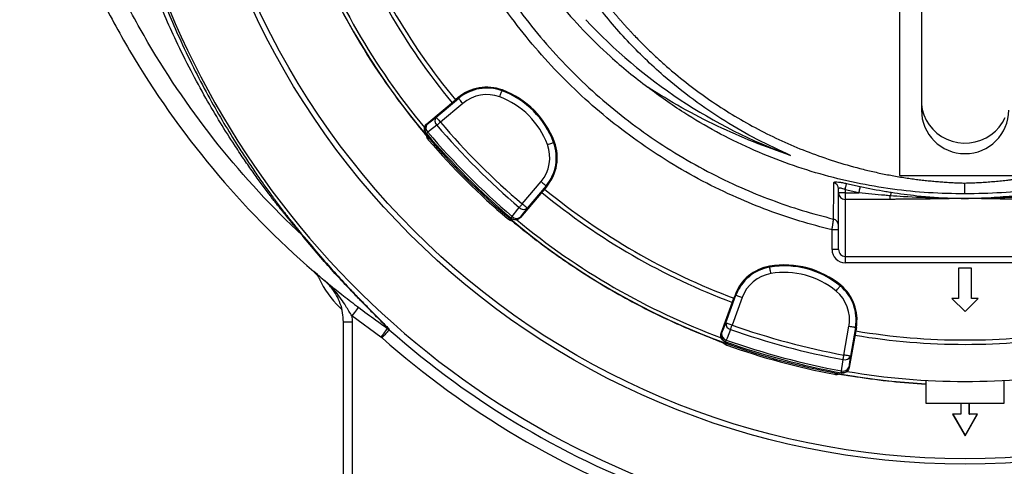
# Model space of a CAD drawing. Header units: millimetres. Extents: x 2363 to 4557, y 1092 to 5762.
# Tile 11 of 26: x 2416 to 3319, y 3990 to 4400. Entities that reach past the tile are written whole.
import ezdxf

# ---------------------------------------------------------------- set-up
doc = ezdxf.new("R2010")
doc.units = ezdxf.units.MM
doc.header["$LTSCALE"] = 2

msp = doc.modelspace()

# ---------------------------------------------------------------- linework, layer by layer
at = {"color": 7, "linetype": 'Continuous', "lineweight": 25}
for p, q in [((3222.76, 4452.87), (3222.76, 4256.87)), ((3242.76, 4453.95), (3242.76, 4324.95)), ((2858.39, 4335.31), (2858.1, 4334.52)), ((2789.12, 4304.26), (2815.3, 4326.23)), ((2797.7, 4310.36), (2818.27, 4327.62)), ((2817.73, 4328.27), (2815.3, 4326.23)), ((2817.73, 4328.27), (2818.27, 4327.62)), ((2822.13, 4323.03), (2801.55, 4305.76)), ((3242.76, 4324.95), (3242.76, 4316.87)), ((2789.12, 4304.26), (2789.43, 4303.89)), ((2788.41, 4295.77), (2788.72, 4295.41)), ((2789.24, 4292.46), (2789.71, 4291.86)), ((2906.2, 4287.5), (2905.4, 4287.21)), ((3222.76, 4256.87), (3342.76, 4256.87)), ((2897.11, 4244.41), (2875.14, 4218.23)), ((2876.65, 4230.67), (2893.91, 4251.24)), ((2898.51, 4247.39), (2881.24, 4226.81)), ((2899.15, 4246.85), (2897.11, 4244.41)), ((2899.15, 4246.85), (2898.51, 4247.39)), ((3166.76, 4240.85), (3166.76, 4244.61)), ((3174.12, 4249.45), (3186.69, 4246.64)), ((3282.67, 4240), (3282.67, 4249.9)), ((3172.76, 4240.85), (3166.76, 4240.85)), ((3166.76, 4188.83), (3166.76, 4240.85)), ((3185.48, 4240.85), (3172.76, 4243.7)), ((3172.76, 4243.7), (3172.76, 4240.85)), ((3172.76, 4240.85), (3172.76, 4234.95)), ((3172.76, 4240.85), (3185.48, 4240.85)), ((3214.22, 4234.95), (3214.22, 4238.2)), ((3214.22, 4234.95), (3172.76, 4234.95)), ((3172.76, 4234.95), (3172.76, 4182.56)), ((2863.17, 4217.28), (2865.55, 4215.87)), ((2866.29, 4217.83), (2866.65, 4217.52)), ((2874.78, 4218.54), (2875.14, 4218.23)), ((2865.51, 4215.79), (2867.64, 4214.82)), ((3166.76, 4206.92), (3160.76, 4206.92)), ((3160.76, 4188.83), (3160.76, 4206.92)), ((3166.76, 4188.83), (3160.76, 4188.83)), ((3172.76, 4182.56), (3392.76, 4182.56)), ((3172.76, 4182.56), (3172.76, 4176.65)), ((3103.52, 4173.58), (3103.66, 4172.74)), ((3392.76, 4176.65), (3172.76, 4176.65)), ((2688.8, 4165.93), (2685.38, 4168.87)), ((3288.76, 4171.87), (3276.76, 4171.87)), ((3276.76, 4171.87), (3276.76, 4143.87)), ((3288.76, 4143.87), (3288.76, 4171.87)), ((3168.83, 4156.08), (3168.29, 4155.43)), ((3063.44, 4121.62), (3072.63, 4146.86)), ((3078.26, 4144.81), (3069.07, 4119.57)), ((3071.83, 4147.15), (3070.75, 4144.17)), ((3071.83, 4147.15), (3072.63, 4146.86)), ((3059.06, 4112.05), (3070.75, 4144.17)), ((3276.76, 4143.87), (3270.76, 4143.87)), ((3270.76, 4143.87), (3282.76, 4131.87)), ((3282.76, 4131.87), (3294.76, 4143.87)), ((3294.76, 4143.87), (3288.76, 4143.87)), ((2747.1, 4108.55), (2720.39, 4127.95)), ((2712.64, 4122.58), (2720.63, 4122.58)), ((2712.64, 3096.08), (2712.64, 4122.58)), ((2720.63, 4122.58), (2720.63, 3098.35)), ((3171.66, 4092.08), (3176.32, 4118.54)), ((2752.81, 4116.76), (2754.65, 4115.32)), ((3059.06, 4112.05), (3059.51, 4111.89)), ((3182.51, 4114.22), (3176.57, 4080.56)), ((3182.23, 4117.49), (3177.56, 4091.04)), ((3183.06, 4117.35), (3182.23, 4117.49)), ((3183.06, 4117.35), (3182.51, 4114.22)), ((2748.02, 4107.83), (2747.1, 4108.55)), ((3049.13, 4108.03), (3051.17, 4107.24)), ((3061.8, 4102.56), (3064.21, 4101.2)), ((3062.69, 4104.34), (3063.14, 4104.18)), ((3064.21, 4101.2), (3064.35, 4101.16)), ((3162.95, 4074.44), (3162.89, 4074.45)), ((3166.26, 4074.77), (3165.54, 4074.87)), ((3169.11, 4075.79), (3169.58, 4075.7)), ((3176.1, 4080.65), (3176.57, 4080.56)), ((3246.76, 4068.87), (3246.76, 4047.87)), ((3318.76, 4047.87), (3318.76, 4068.88)), ((3246.76, 4047.87), (3318.76, 4047.87)), ((3278.76, 4047.87), (3278.76, 4037.87)), ((3278.96, 4047.87), (3278.96, 4037.66)), ((3286.55, 4037.66), (3286.55, 4047.87)), ((3286.76, 4037.87), (3286.76, 4047.87)), ((3271.57, 4037.66), (3271.21, 4037.87)), ((3271.21, 4037.87), (3282.76, 4017.87)), ((3278.76, 4037.87), (3271.21, 4037.87)), ((3271.57, 4037.66), (3282.76, 4018.29)), ((3278.96, 4037.66), (3271.57, 4037.66)), ((3278.96, 4037.66), (3278.76, 4037.87)), ((3282.76, 4017.87), (3294.3, 4037.87)), ((3282.76, 4018.29), (3293.94, 4037.66)), ((3286.55, 4037.66), (3286.76, 4037.87)), ((3293.94, 4037.66), (3286.55, 4037.66)), ((3294.3, 4037.87), (3286.76, 4037.87)), ((3293.94, 4037.66), (3294.3, 4037.87)), ((3282.76, 4018.29), (3282.76, 4017.87))]:
    msp.add_line(p, q, dxfattribs=at)
at = {"color": 7, "linetype": 'Continuous', "lineweight": 25, "flags": 128}
for points in [[(2856.01, 4328.9), (2856.41, 4329.97), (2856.79, 4331), (2857.15, 4331.96), (2857.46, 4332.8), (2857.72, 4333.5), (2857.92, 4334.04), (2858.04, 4334.38), (2858.1, 4334.52)], [(2822.13, 4323.03), (2821.39, 4323.91), (2820.68, 4324.75), (2820.03, 4325.53), (2819.45, 4326.22), (2818.97, 4326.79), (2818.61, 4327.23), (2818.37, 4327.51), (2818.27, 4327.62)], [(2789.43, 4303.89), (2793.47, 4307.05), (2797.7, 4310.36)], [(2797.7, 4310.36), (2797.79, 4310.24), (2798.03, 4309.96), (2798.39, 4309.53), (2798.87, 4308.95), (2799.45, 4308.27), (2800.11, 4307.48), (2800.82, 4306.64), (2801.55, 4305.76)], [(2798.32, 4303.01), (2791.63, 4297.78), (2790.05, 4296.55)], [(2798.32, 4303.01), (2798.66, 4303.29), (2799.02, 4303.6), (2799.4, 4303.93), (2799.81, 4304.27), (2800.23, 4304.63), (2800.66, 4305), (2801.1, 4305.38), (2801.55, 4305.76)], [(2788.72, 4295.41), (2788.74, 4295.43), (2788.8, 4295.48), (2788.91, 4295.58), (2789.06, 4295.7), (2789.25, 4295.87), (2789.48, 4296.06), (2789.75, 4296.29), (2790.05, 4296.55)], [(2899.78, 4285.13), (2900.86, 4285.52), (2901.89, 4285.91), (2902.85, 4286.26), (2903.69, 4286.57), (2904.39, 4286.83), (2904.92, 4287.03), (2905.26, 4287.16), (2905.4, 4287.21)], [(2893.91, 4251.24), (2894.79, 4250.51), (2895.64, 4249.8), (2896.42, 4249.14), (2897.11, 4248.56), (2897.68, 4248.08), (2898.11, 4247.72), (2898.39, 4247.49), (2898.51, 4247.39)], [(3172.76, 4243.7), (3173, 4244.71), (3173.23, 4245.7), (3173.45, 4246.62), (3173.65, 4247.45), (3173.82, 4248.17), (3173.96, 4248.76), (3174.06, 4249.19), (3174.12, 4249.45)], [(3185.48, 4240.85), (3185.69, 4241.88), (3185.9, 4242.87), (3186.09, 4243.79), (3186.27, 4244.63), (3186.42, 4245.36), (3186.54, 4245.94), (3186.63, 4246.38), (3186.69, 4246.64)], [(2867.43, 4219.17), (2872.66, 4225.86), (2873.89, 4227.44)], [(2873.89, 4227.44), (2874.18, 4227.77), (2874.48, 4228.13), (2874.81, 4228.52), (2875.16, 4228.92), (2875.52, 4229.34), (2875.89, 4229.78), (2876.27, 4230.22), (2876.65, 4230.67)], [(2881.24, 4226.81), (2877.94, 4222.59), (2874.78, 4218.54)], [(2881.24, 4226.81), (2881.13, 4226.91), (2880.85, 4227.14), (2880.41, 4227.51), (2879.84, 4227.99), (2879.15, 4228.57), (2878.37, 4229.22), (2877.52, 4229.93), (2876.65, 4230.67)], [(2866.29, 4217.83), (2866.31, 4217.85), (2866.37, 4217.92), (2866.46, 4218.03), (2866.59, 4218.18), (2866.75, 4218.37), (2866.95, 4218.6), (2867.18, 4218.87), (2867.43, 4219.17)], [(3104.67, 4166.83), (3104.48, 4167.96), (3104.29, 4169.05), (3104.12, 4170.05), (3103.97, 4170.94), (3103.85, 4171.68), (3103.75, 4172.24), (3103.69, 4172.6), (3103.66, 4172.74)], [(3164.46, 4150.81), (3165.19, 4151.69), (3165.9, 4152.54), (3166.55, 4153.33), (3167.12, 4154.02), (3167.6, 4154.6), (3167.96, 4155.03), (3168.19, 4155.31), (3168.29, 4155.43)], [(3078.26, 4144.81), (3077.19, 4145.2), (3076.15, 4145.58), (3075.19, 4145.93), (3074.35, 4146.24), (3073.64, 4146.49), (3073.11, 4146.69), (3072.77, 4146.81), (3072.63, 4146.86)], [(2726.42, 4135.92), (2726.29, 4135.74), (2725.93, 4135.27), (2725.37, 4134.53), (2724.62, 4133.54), (2723.71, 4132.34), (2722.67, 4130.97), (2721.55, 4129.49), (2720.39, 4127.95)], [(3059.51, 4111.89), (3061.43, 4116.65), (3063.44, 4121.62)], [(3063.44, 4121.62), (3063.58, 4121.57), (3063.92, 4121.44), (3064.46, 4121.25), (3065.16, 4120.99), (3066, 4120.69), (3066.96, 4120.34), (3068, 4119.96), (3069.07, 4119.57)], [(3067.66, 4115.57), (3067.8, 4115.98), (3067.96, 4116.43), (3068.13, 4116.9), (3068.31, 4117.4), (3068.49, 4117.93), (3068.68, 4118.46), (3068.88, 4119.01), (3069.07, 4119.57)], [(3176.32, 4118.54), (3177.45, 4118.34), (3178.54, 4118.15), (3179.54, 4117.97), (3180.43, 4117.81), (3181.16, 4117.68), (3181.72, 4117.58), (3182.08, 4117.52), (3182.23, 4117.49)], [(2752.81, 4116.76), (2752.69, 4116.58), (2752.35, 4116.1), (2751.82, 4115.33), (2751.11, 4114.31), (2750.25, 4113.07), (2749.27, 4111.66), (2748.21, 4110.14), (2747.1, 4108.55)], [(2754.65, 4115.32), (2754.5, 4115.15), (2754.11, 4114.71), (2753.49, 4114.01), (2752.67, 4113.08), (2751.67, 4111.95), (2750.53, 4110.67), (2749.3, 4109.28), (2748.02, 4107.83)], [(3067.66, 4115.57), (3064.48, 4107.7), (3063.72, 4105.84)], [(3063.14, 4104.18), (3063.15, 4104.21), (3063.17, 4104.29), (3063.22, 4104.43), (3063.29, 4104.61), (3063.37, 4104.85), (3063.47, 4105.14), (3063.59, 4105.47), (3063.72, 4105.84)], [(3170.88, 4087.91), (3170.96, 4088.34), (3171.05, 4088.8), (3171.14, 4089.3), (3171.24, 4089.82), (3171.34, 4090.37), (3171.44, 4090.93), (3171.55, 4091.5), (3171.66, 4092.08)], [(3177.56, 4091.04), (3177.41, 4091.07), (3177.06, 4091.13), (3176.5, 4091.23), (3175.76, 4091.36), (3174.88, 4091.51), (3173.87, 4091.69), (3172.78, 4091.88), (3171.66, 4092.08)], [(3177.56, 4091.04), (3176.82, 4085.73), (3176.1, 4080.65)], [(3169.43, 4077.52), (3170.61, 4085.92), (3170.88, 4087.91)], [(3169.11, 4075.79), (3169.11, 4075.82), (3169.13, 4075.9), (3169.15, 4076.04), (3169.19, 4076.24), (3169.24, 4076.48), (3169.29, 4076.78), (3169.35, 4077.13), (3169.43, 4077.52)]]:
    msp.add_lwpolyline(points, dxfattribs=at)
at = {"color": 8, "linetype": 'Continuous', "lineweight": 25, "flags": 128}
msp.add_lwpolyline([(3242.76, 4324.95), (3242.84, 4322.38), (3243.56, 4317.3), (3244.97, 4312.36), (3247.05, 4307.64), (3249.78, 4303.23), (3253.09, 4299.2), (3256.93, 4295.64), (3261.23, 4292.59), (3265.92, 4290.13), (3270.9, 4288.29), (3276.1, 4287.1), (3281.42, 4286.59), (3286.76, 4286.76), (3292.03, 4287.61), (3297.13, 4289.13), (3301.98, 4291.29), (3306.48, 4294.05), (3310.56, 4297.36), (3314.15, 4301.16), (3317.17, 4305.39), (3319.58, 4309.96)], dxfattribs=at)
at = {"color": 7, "linetype": 'Continuous', "lineweight": 25}
for radius in [720, 715]:
    msp.add_circle((3282.76, 4711.87), radius, dxfattribs=at)
for centre, radius, start, end in [((3282.76, 4711.87), 790, 92.51549, 281.40126), ((3282.76, 4711.87), 647.19, 181.68232, 266.81125), ((3282.76, 4711.87), 610, 200.47498, 219.52502), ((3282.76, 4711.87), 606, 200.47811, 219.52189), ((3282.76, 4711.87), 644, 200.33509, 219.66408), ((3282.76, 4711.87), 647.38, 201.26277, 218.73723), ((3287.17, 4727.15), 480.82, 222.90558, 250.00835), ((2844.12, 4296.83), 41.05, 69.65135, 130), ((2844.12, 4296.83), 40.2, 69.65135, 130), ((2830.21, 4259.32), 80.2, 20.34865, 69.65135), ((2830.21, 4259.32), 81.05, 20.34865, 69.65135), ((2844.12, 4296.83), 34.21, 69.65135, 130), ((2830.21, 4259.32), 74.21, 20.34865, 69.65135), ((3282.76, 4316.87), 40, 180, 0), ((2802.12, 4307.03), 5.53, 143.10262, 226.66439), ((2793.28, 4299.3), 6, 129.98289, 220.43581), ((2793.85, 4300.57), 5.53, 143.09677, 226.64446), ((3315.28, 4744.4), 679.76, 220.49145, 229.50855), ((3315.28, 4744.4), 675.51, 220.49145, 229.50855), ((3315.28, 4744.4), 692, 220.45336, 229.54664), ((3315.28, 4744.4), 690.24, 220.45336, 229.54664), ((3282.76, 4711.87), 648.59, 220.64952, 229.6783), ((2867.71, 4273.23), 34.21, 320, 20.34865), ((2867.71, 4273.23), 40.2, 320, 20.34865), ((2867.71, 4273.23), 41.05, 320, 20.34865), ((3282.76, 4711.87), 606, 230.47811, 249.52189), ((3160.83, 4244.58), 5.93, 0.28758, 75.88095), ((3282.76, 4711.87), 610, 230.47498, 249.52502), ((3172.71, 4240.9), 5.95, 180.44187, 270.4352), ((3228.85, 4236), 14.79, 158.63945, 171.45722), ((2877.92, 4231.24), 5.53, 223.33561, 306.89738), ((2870.18, 4222.4), 6, 229.56419, 320.01711), ((2871.46, 4222.97), 5.53, 223.35554, 306.90323), ((3282.76, 4711.87), 644, 230.32941, 249.66827), ((3160.76, 4211.03), 5.99, 0.03258, 76.33518), ((3110.4, 4133.11), 41.05, 99.65135, 160), ((3110.4, 4133.11), 40.2, 99.65135, 160), ((3117.11, 4093.68), 81.05, 50.34865, 99.65135), ((3117.11, 4093.68), 80.2, 50.34865, 99.65135), ((3110.4, 4133.11), 34.21, 99.65135, 160), ((3117.11, 4093.68), 74.21, 50.34865, 99.65135), ((2770.1, 4199.22), 87.85, 204.94543, 226.10928), ((3142.64, 4124.48), 40.2, 350, 50.34865), ((3142.64, 4124.48), 41.05, 350, 50.34865), ((3142.64, 4124.48), 34.21, 350, 50.34865), ((3068.93, 4120.95), 5.53, 173.10239, 256.6647), ((3294.66, 4756.3), 675.51, 250.49145, 259.50855), ((3282.76, 4711.87), 796.72, 228.48275, 250.35472), ((3065.14, 4109.84), 6, 159.9829, 250.43572), ((3065, 4111.22), 5.53, 173.0974, 256.64363), ((3294.66, 4756.3), 679.76, 250.49145, 259.50855), ((3282.76, 4711.87), 610, 260.47498, 279.52502), ((3282.76, 4711.87), 606, 260.47811, 279.52189), ((3282.76, 4711.87), 806.72, 228.48275, 250.35472), ((3294.66, 4756.3), 692, 250.45336, 259.54664), ((3294.66, 4756.3), 690.24, 250.45336, 259.54664), ((3282.76, 4711.87), 648.59, 250.3217, 259.35048), ((3172.47, 4093.21), 5.53, 253.33661, 336.89706), ((3170.19, 4081.69), 6, 259.56412, 350.01699), ((3171.01, 4082.82), 5.53, 253.35543, 336.90323), ((3282.76, 4711.87), 644, 260.3276, 279.67318), ((3282.76, 4711.87), 647.38, 261.26277, 266.8122)]:
    msp.add_arc(centre, radius, start, end, dxfattribs=at)
for major_axis, ratio in [((0, 12.19), 0.984808), ((0, 6.28), 0.955981)]:
    msp.add_ellipse((3172.76, 4188.83), major_axis=major_axis, ratio=ratio, start_param=1.570796, end_param=3.141593, dxfattribs=at)
for points, knots in [([(2674.99, 4201.69), (2619.69, 4253.42), (2571.96, 4313.12), (2523.74, 4395.48), (2450.52, 4530.9), (2415.75, 4682.91), (2418.16, 4833.33), (2425.41, 5006.32), (2482.4, 5172.94), (2571.51, 5305.08), (2660.86, 5436.97), (2781.78, 5544.21), (2930.75, 5621.29), (3016.14, 5663.95), (3106.83, 5694.72), (3192.11, 5712.4), (3432.21, 5761.67), (3681.57, 5735.41), (3941.95, 5622.23), (4114.42, 5533.02), (4252.49, 5393.31), (4357.26, 5215.03), (4476.19, 4978.82), (4517.09, 4713.47), (4493.17, 4502.76), (4467.68, 4283.52), (4381.43, 4075.85), (4250.44, 3894.71), (4187.02, 3807.4), (4115.77, 3728.15), (4027.78, 3665.26), (3961.36, 3618.1), (3893.94, 3575.73), (3831.81, 3534.43)], [0.0252628, 0.0252628, 0.0252628, 0.0252628, 0.0669602, 0.0669602, 0.077375, 0.1511711, 0.1511711, 0.159594, 0.2459512, 0.2459512, 0.2467078, 0.3330342, 0.3330342, 0.3384666, 0.3852732, 0.3852732, 0.3861269, 0.5194248, 0.5194248, 0.5419953, 0.6264312, 0.6264312, 0.6556654, 0.7722824, 0.7722824, 0.7734671, 0.8949333, 0.8960231, 0.8960231, 0.9540844, 0.9540844, 0.9568991, 1, 1, 1, 1]), ([(2674.99, 4201.69), (2674.79, 4201.91), (2674.41, 4202.37), (2673.82, 4203.08), (2673.2, 4203.81), (2672.57, 4204.56), (2671.91, 4205.34), (2671.24, 4206.15), (2670.54, 4206.98), (2669.83, 4207.83), (2669.1, 4208.72), (2668.35, 4209.62), (2667.57, 4210.56), (2666.78, 4211.52), (2665.97, 4212.5), (2665.14, 4213.51), (2664.29, 4214.55), (2663.43, 4215.61), (2662.54, 4216.7), (2661.63, 4217.82), (2660.71, 4218.96), (2659.77, 4220.13), (2658.81, 4221.32), (2657.84, 4222.55), (2656.84, 4223.8), (2655.83, 4225.07), (2654.8, 4226.37), (2653.75, 4227.7), (2652.69, 4229.06), (2651.61, 4230.45), (2650.51, 4231.86), (2649.4, 4233.3), (2648.27, 4234.77), (2647.12, 4236.26), (2645.96, 4237.78), (2644.79, 4239.34), (2641.59, 4243.57), (2636.24, 4250.78), (2628.67, 4261.33), (2620.76, 4272.75), (2610.99, 4287.39), (2599.38, 4305.75), (2586.02, 4328.41), (2572.4, 4353.46), (2559.89, 4378.66), (2548.52, 4403.78), (2538.24, 4428.56), (2528.24, 4455.23), (2516.34, 4490.93), (2503.89, 4536.16), (2493.76, 4586.34), (2487.25, 4633.53), (2483.63, 4677.12), (2482.41, 4721.72), (2483.74, 4767.26), (2487.15, 4806.04), (2491.36, 4837.76), (2495.38, 4862.2), (2500.16, 4886.55), (2505.7, 4910.8), (2512.01, 4934.93), (2519.08, 4958.91), (2526.91, 4982.72), (2535.52, 5006.35), (2547.13, 5035.37), (2562.4, 5069.24), (2582.08, 5107.27), (2602.86, 5142.69), (2625.43, 5177.11), (2650.83, 5211.88), (2676.89, 5243.52), (2701.6, 5270.72), (2722.92, 5292.44), (2744.01, 5312.4), (2764.76, 5330.69), (2785.07, 5347.42), (2804.85, 5362.68), (2828.54, 5379.85), (2856.41, 5398.44), (2888.73, 5417.83), (2918.71, 5433.99), (2946.51, 5447.57), (2971.23, 5458.6), (2993.44, 5467.62), (3011.2, 5474.3), (3026.87, 5479.85), (3044.52, 5485.71), (3068.33, 5492.94), (3099.35, 5501.2), (3125.26, 5506.89), (3143.46, 5510.33), (3151.49, 5511.76), (3159.52, 5513.11), (3167.56, 5514.37), (3175.6, 5515.56), (3183.64, 5516.66), (3191.69, 5517.67), (3199.73, 5518.6), (3207.78, 5519.45), (3215.82, 5520.22), (3223.86, 5520.91), (3231.87, 5521.53), (3239.88, 5522.07), (3245.22, 5522.38), (3247.88, 5522.53)], [0, 0, 0, 0, 0.000616, 0.001245, 0.001889, 0.002548, 0.003221, 0.003909, 0.004612, 0.005331, 0.006064, 0.006813, 0.007577, 0.008357, 0.009152, 0.009964, 0.010791, 0.011633, 0.012492, 0.013367, 0.014258, 0.015165, 0.016088, 0.017028, 0.017983, 0.018956, 0.019944, 0.020949, 0.02197, 0.023008, 0.024062, 0.025133, 0.026221, 0.027325, 0.028445, 0.029583, 0.030737, 0.037726, 0.045201, 0.053164, 0.061618, 0.075294, 0.090162, 0.106227, 0.123496, 0.137609, 0.152655, 0.168616, 0.18548, 0.215851, 0.247294, 0.271225, 0.295616, 0.320483, 0.345852, 0.371755, 0.385527, 0.399321, 0.413141, 0.42699, 0.44087, 0.454786, 0.46874, 0.482734, 0.496773, 0.520922, 0.544729, 0.568217, 0.589431, 0.613381, 0.640039, 0.657756, 0.674672, 0.690806, 0.706177, 0.720798, 0.734684, 0.747847, 0.76958, 0.790516, 0.810679, 0.826359, 0.842085, 0.855791, 0.866328, 0.873719, 0.883497, 0.897337, 0.915192, 0.937004, 0.94154, 0.946071, 0.950596, 0.955117, 0.959633, 0.964144, 0.968651, 0.973153, 0.97765, 0.982141, 0.986621, 0.991091, 0.99555, 1, 1, 1, 1]), ([(3248.08, 5501.11), (3246.75, 5501.05), (3244.06, 5500.93), (3239.99, 5500.72), (3235.85, 5500.49), (3231.63, 5500.23), (3227.35, 5499.94), (3222.99, 5499.63), (3218.57, 5499.28), (3214.07, 5498.91), (3209.51, 5498.5), (3204.88, 5498.06), (3200.17, 5497.58), (3195.4, 5497.07), (3190.56, 5496.51), (3185.65, 5495.93), (3180.67, 5495.3), (3175.63, 5494.63), (3170.52, 5493.91), (3165.34, 5493.16), (3160.09, 5492.35), (3154.78, 5491.5), (3149.41, 5490.61), (3143.97, 5489.66), (3128.33, 5486.82), (3104.56, 5481.85), (3074.79, 5474.29), (3050.93, 5467.33), (3018.44, 5456.86), (2976.62, 5441.09), (2925.38, 5417.38), (2877.76, 5391.16), (2829.65, 5360.27), (2781.4, 5323.99), (2733.63, 5281.56), (2690.11, 5236.18), (2655.63, 5194.04), (2628.68, 5156.48), (2607.89, 5124.31), (2588.81, 5091.41), (2571.45, 5057.86), (2552.18, 5015.88), (2532.57, 4964.76), (2514.37, 4902.98), (2501.51, 4840.99), (2494.64, 4786.17), (2491.79, 4740.35), (2491.28, 4701.79), (2492.61, 4663.88), (2495.69, 4626.71), (2501.28, 4583.68), (2510.4, 4535.67), (2522.24, 4490.56), (2533.62, 4455), (2543.24, 4428.33), (2553.15, 4403.58), (2564.17, 4378.44), (2576.34, 4353.15), (2589.62, 4327.96), (2602.65, 4305.19), (2613.99, 4286.72), (2623.54, 4271.98), (2631.3, 4260.44), (2638.72, 4249.8), (2644.25, 4242.13), (2647.95, 4237.09), (2649.95, 4234.39), (2651.9, 4231.78), (2653.8, 4229.25), (2655.65, 4226.82), (2657.45, 4224.46), (2659.2, 4222.2), (2660.89, 4220.01), (2662.53, 4217.91), (2664.11, 4215.89), (2665.64, 4213.96), (2667.11, 4212.1), (2668.53, 4210.33), (2669.88, 4208.64), (2671.18, 4207.03), (2672.42, 4205.5), (2673.59, 4204.04), (2674.71, 4202.67), (2675.77, 4201.37), (2676.44, 4200.55), (2676.77, 4200.15)], [0, 0, 0, 0, 0.002252, 0.004546, 0.00688, 0.009254, 0.011669, 0.014125, 0.016622, 0.019159, 0.021737, 0.024355, 0.027015, 0.029715, 0.032455, 0.035236, 0.038058, 0.040921, 0.043824, 0.046768, 0.049753, 0.052778, 0.055845, 0.058951, 0.062099, 0.082654, 0.099924, 0.113908, 0.124606, 0.157516, 0.189255, 0.219823, 0.249219, 0.285699, 0.321621, 0.356985, 0.39179, 0.413492, 0.435053, 0.456471, 0.477746, 0.49888, 0.534542, 0.570227, 0.607711, 0.64155, 0.663673, 0.685452, 0.706885, 0.727975, 0.748721, 0.780544, 0.810965, 0.828035, 0.844156, 0.859327, 0.873549, 0.891096, 0.907414, 0.922507, 0.936383, 0.945022, 0.953164, 0.960811, 0.96797, 0.970043, 0.972064, 0.974034, 0.975953, 0.977821, 0.979638, 0.981405, 0.983122, 0.984789, 0.986407, 0.987976, 0.989497, 0.99097, 0.992396, 0.993775, 0.995108, 0.996396, 0.99764, 0.998841, 1, 1, 1, 1]), ([(3160.76, 4206.92), (3150.83, 4209.51), (3130.98, 4214.69), (3101.85, 4224.68), (3072.01, 4236.78), (3041.73, 4251.44), (3011.23, 4268.83), (2981.92, 4288.25), (2954.01, 4309.54), (2927.64, 4332.64), (2902.93, 4357.5), (2879.92, 4384), (2858.71, 4412.01), (2839.42, 4441.34), (2822.19, 4471.84), (2807.11, 4503.44), (2794.18, 4536.02), (2783.43, 4569.42), (2774.93, 4603.43), (2768.75, 4637.9), (2764.97, 4672.73), (2763.54, 4707.82), (2764.45, 4742.96), (2767.71, 4777.92), (2773.38, 4812.97), (2781.62, 4847.96), (2792.42, 4882.78), (2805.67, 4916.78), (2821.05, 4949.84), (2833.21, 4970.85), (2839.27, 4981.33)], [0, 0, 0, 0, 0.031534, 0.063096, 0.09463, 0.130502, 0.166497, 0.202533, 0.238529, 0.274401, 0.310261, 0.346243, 0.382267, 0.41825, 0.45411, 0.489924, 0.525861, 0.561838, 0.597773, 0.633587, 0.669463, 0.705462, 0.741503, 0.777501, 0.813377, 0.85061, 0.887979, 0.925396, 0.962767, 1, 1, 1, 1]), ([(2868.82, 4473.46), (2869.13, 4472.91), (2875.05, 4462.42), (2888.56, 4443.07), (2909.38, 4415.69), (2932.33, 4389.95), (2954.13, 4368.74), (2974.04, 4351.49), (2985.83, 4342.44), (2991.72, 4337.91)], [0, 0, 0, 0, 0.010378, 0.197752, 0.385336, 0.572656, 0.759282, 0.879641, 1, 1, 1, 1]), ([(2471.22, 4460.17), (2476.75, 4447.61), (2490.84, 4417.62), (2506.68, 4388.4), (2561.55, 4294.97), (2618.66, 4226.56), (2685.38, 4168.87)], [0.01948341, 0.01948341, 0.01948341, 0.01948341, 0.02686183, 0.03727659, 0.03727659, 0.0847534, 0.0847534, 0.0847534, 0.0847534]), ([(3122.79, 4275.3), (3112.44, 4280), (3091.74, 4289.41), (3061.96, 4306.64), (3033.29, 4326.14), (3009.1, 4345.58), (2989.15, 4363.85), (2972.88, 4380.38), (2957.36, 4397.73), (2947.75, 4409.99), (2942.95, 4416.11)], [0, 0, 0, 0, 0.147584, 0.29517, 0.446422, 0.597676, 0.697725, 0.797775, 0.898887, 1, 1, 1, 1]), ([(2947.95, 4422.24), (2948.57, 4421.43), (2949.8, 4419.81), (2951.68, 4417.41), (2953.57, 4415.02), (2955.48, 4412.64), (2957.4, 4410.28), (2959.34, 4407.93), (2961.29, 4405.59), (2963.26, 4403.27), (2965.24, 4400.96), (2967.24, 4398.66), (2969.25, 4396.38), (2971.28, 4394.12), (2973.32, 4391.87), (2975.38, 4389.63), (2977.46, 4387.4), (2981.63, 4382.99), (2988, 4376.48), (2996.71, 4368.05), (3005.64, 4359.87), (3017.89, 4349.25), (3033.77, 4336.59), (3053.65, 4322.48), (3074.25, 4309.51), (3095.51, 4297.74), (3117.36, 4287.19), (3139.81, 4277.86), (3162.81, 4269.8), (3182.36, 4264.17), (3198.16, 4260.34), (3210.06, 4257.82), (3222.03, 4255.63), (3231.84, 4254.12), (3239.45, 4253.12), (3244.83, 4252.47), (3250.22, 4251.9), (3255.61, 4251.39), (3261.01, 4250.95), (3266.42, 4250.59), (3271.83, 4250.29), (3277.25, 4250.05), (3280.87, 4249.95), (3282.67, 4249.9)], [0, 0, 0, 0, 0.007838, 0.015672, 0.023502, 0.031329, 0.039153, 0.046974, 0.054793, 0.06261, 0.070425, 0.078239, 0.086052, 0.093864, 0.101677, 0.109489, 0.117302, 0.125116, 0.156296, 0.187422, 0.218516, 0.249602, 0.312314, 0.374899, 0.437373, 0.499769, 0.562037, 0.624234, 0.686994, 0.749664, 0.780942, 0.812191, 0.843434, 0.874698, 0.888628, 0.90255, 0.916468, 0.930383, 0.944298, 0.958215, 0.972136, 0.986063, 1, 1, 1, 1]), ([(3282.67, 4249.9), (3283.69, 4249.93), (3285.71, 4249.98), (3288.75, 4250.09), (3291.79, 4250.21), (3294.82, 4250.36), (3297.86, 4250.53), (3300.9, 4250.72), (3303.93, 4250.93), (3306.97, 4251.16), (3310, 4251.42), (3313.03, 4251.7), (3316.06, 4252), (3319.1, 4252.32), (3322.13, 4252.66), (3325.16, 4253.03), (3328.19, 4253.42), (3334.21, 4254.23), (3343.21, 4255.61), (3355.13, 4257.77), (3366.98, 4260.28), (3382.73, 4264.07), (3402.26, 4269.67), (3425.27, 4277.71), (3447.78, 4287.04), (3469.65, 4297.6), (3490.91, 4309.36), (3511.51, 4322.3), (3531.43, 4336.39), (3547.33, 4349.04), (3559.56, 4359.65), (3568.51, 4367.85), (3577.29, 4376.35), (3584.29, 4383.5), (3589.61, 4389.15), (3593.32, 4393.19), (3596.97, 4397.26), (3600.56, 4401.35), (3604.08, 4405.47), (3607.54, 4409.62), (3610.93, 4413.8), (3614.27, 4417.99), (3616.44, 4420.82), (3617.52, 4422.24)], [0, 0, 0, 0, 0.0078039, 0.015608, 0.0234125, 0.0312181, 0.039025, 0.0468336, 0.0546444, 0.0624578, 0.0702741, 0.0780938, 0.0859172, 0.0937448, 0.1015769, 0.109414, 0.1172565, 0.1251047, 0.1562521, 0.1873551, 0.2184384, 0.2495267, 0.3121495, 0.3748139, 0.4371856, 0.4997031, 0.5618162, 0.624187, 0.6870572, 0.7496107, 0.7806064, 0.8117684, 0.8431201, 0.8746846, 0.8888352, 0.9029243, 0.916954, 0.9309263, 0.9448433, 0.958707, 0.9725196, 0.9862832, 1, 1, 1, 1]), ([(3122.79, 4275.3), (3111.39, 4279.27), (3088.59, 4287.2), (3055.35, 4301.96), (3022.84, 4318.61), (3002.09, 4331.47), (2991.72, 4337.91)], [0, 0, 0, 0, 0.247815, 0.495634, 0.747814, 1, 1, 1, 1]), ([(3282.67, 4240), (3271.57, 4240.17), (3249.35, 4240.51), (3215.96, 4243.98), (3182.67, 4249.67), (3149.64, 4257.84), (3117.28, 4268.35), (3085.52, 4281.26), (3054.57, 4296.56), (3028.8, 4311.79), (3007.94, 4325.74), (2997.13, 4333.85), (2991.72, 4337.91)], [0, 0, 0, 0, 0.106476, 0.212951, 0.321602, 0.430252, 0.539079, 0.647904, 0.75908, 0.870256, 0.935068, 1, 1, 1, 1]), ([(3574.16, 4338.18), (3568.44, 4333.89), (3556.99, 4325.29), (3535.61, 4311.09), (3509.86, 4295.99), (3479.1, 4280.85), (3447.08, 4267.91), (3414.57, 4257.47), (3382.01, 4249.52), (3349.38, 4243.96), (3316.21, 4240.5), (3293.85, 4240.17), (3282.67, 4240)], [0, 0, 0, 0, 0.068527, 0.137195, 0.245808, 0.354421, 0.465384, 0.576347, 0.681216, 0.786086, 0.893043, 1, 1, 1, 1]), ([(2777.78, 4306.77), (2778.3, 4306.13), (2780.15, 4303.83), (2782.73, 4300.64), (2785.1, 4297.72), (2785.95, 4296.66), (2786.27, 4296.27)], [0, 0, 0, 0, 0.162136, 0.582201, 0.842227, 1, 1, 1, 1]), ([(2788.41, 4295.77), (2788.02, 4296.33), (2787.25, 4297.44), (2786.87, 4299.48), (2787.15, 4301.5), (2787.97, 4303.16), (2788.79, 4303.94), (2789.12, 4304.26)], [0, 0, 0, 0, 0.213878, 0.427754, 0.641575, 0.855269, 1, 1, 1, 1]), ([(2786.27, 4296.27), (2786.27, 4296.26), (2786.81, 4295.6), (2787.62, 4294.59), (2788.49, 4293.49), (2788.92, 4292.92), (2788.96, 4292.88), (2788.97, 4292.86)], [0, 0, 0, 0, 0.00148, 0.325956, 0.642173, 0.873608, 1, 1, 1, 1]), ([(2788.8, 4292.64), (2788.81, 4292.61), (2789.02, 4291.38), (2789.83, 4290.38), (2790.63, 4289.4)], [0, 0, 0, 0, 0.028027, 1, 1, 1, 1]), ([(3162.18, 4216.85), (3162.18, 4217.42), (3162.2, 4218.87), (3162.22, 4221.88), (3162.24, 4226.03), (3162.26, 4230.95), (3162.27, 4236.63), (3162.27, 4243.01), (3162.27, 4247.89), (3162.27, 4250.33)], [0, 0, 0, 0, 0.09606, 0.246714, 0.397368, 0.548024, 0.698681, 0.84934, 1, 1, 1, 1]), ([(3162.27, 4250.33), (3162.34, 4250.47), (3162.49, 4250.82), (3163.94, 4251.02), (3166.6, 4250.87), (3170.15, 4250.33), (3172.8, 4249.74), (3174.12, 4249.45)], [0, 0, 0, 0, 0.1530531, 0.3585468, 0.5690118, 0.7848342, 1, 1, 1, 1]), ([(3172.76, 4243.7), (3172.09, 4243.99), (3170.78, 4244.58), (3168.97, 4245.13), (3167.6, 4245.3), (3166.86, 4245.09), (3166.79, 4244.75), (3166.76, 4244.61)], [0, 0, 0, 0, 0.223843, 0.440532, 0.646307, 0.847144, 1, 1, 1, 1]), ([(3186.69, 4246.64), (3194.44, 4245.09), (3203.89, 4243.2), (3213.37, 4241.66), (3215.07, 4241.39)], [0, 0, 0, 0, 0.820863, 1, 1, 1, 1]), ([(3214.22, 4238.2), (3212.5, 4238.34), (3202.92, 4239.11), (3193.34, 4240.07), (3185.48, 4240.85)], [0, 0, 0, 0, 0.179378, 1, 1, 1, 1]), ([(3282.76, 4235.82), (3282.69, 4235.82), (3281.89, 4235.81), (3273.8, 4235.78), (3255.01, 4235.96), (3232.94, 4236.83), (3218.21, 4237.91), (3214.22, 4238.2)], [0, 0, 0, 0, 0.002875, 0.034985, 0.353949, 0.825069, 1, 1, 1, 1]), ([(3282.76, 4235.82), (3280.68, 4235.78), (3276.71, 4235.7), (3271.01, 4235.59), (3264.42, 4235.47), (3257, 4235.35), (3248.34, 4235.22), (3239.89, 4235.11), (3232.66, 4235.03), (3226.92, 4234.99), (3222.55, 4234.96), (3218.33, 4234.95), (3215.57, 4234.95), (3214.22, 4234.95)], [0, 0, 0, 0, 0.09106, 0.1744, 0.25002, 0.380163, 0.499965, 0.629321, 0.749884, 0.815985, 0.879699, 0.941034, 1, 1, 1, 1]), ([(3215.07, 4241.39), (3222.88, 4240.27), (3241.16, 4237.66), (3263.63, 4236.19), (3278.33, 4235.86), (3282.51, 4235.82), (3282.69, 4235.82), (3282.76, 4235.82)], [0, 0, 0, 0, 0.348397, 0.815335, 0.992175, 0.997121, 1, 1, 1, 1]), ([(3282.76, 4235.82), (3282.82, 4235.82), (3290.78, 4235.88), (3306.08, 4236.42), (3328.62, 4238.24), (3343.16, 4240.34), (3350.44, 4241.39)], [0, 0, 0, 0, 0.002878, 0.351162, 0.675167, 1, 1, 1, 1]), ([(3351.29, 4238.2), (3347.3, 4237.91), (3332.57, 4236.83), (3310.5, 4235.96), (3291.71, 4235.78), (3283.62, 4235.81), (3282.82, 4235.82), (3282.76, 4235.82)], [0, 0, 0, 0, 0.174931, 0.646051, 0.965015, 0.997125, 1, 1, 1, 1]), ([(3351.29, 4234.95), (3350.52, 4234.95), (3348.98, 4234.95), (3346.63, 4234.95), (3344.22, 4234.96), (3341.77, 4234.97), (3339.26, 4234.99), (3336.7, 4235), (3332.21, 4235.04), (3325.63, 4235.11), (3317.18, 4235.22), (3308.52, 4235.35), (3300.16, 4235.49), (3291.5, 4235.65), (3285.8, 4235.76), (3282.76, 4235.82)], [0, 0, 0, 0, 0.033402, 0.067577, 0.102525, 0.138249, 0.17475, 0.212031, 0.250092, 0.370637, 0.499972, 0.619783, 0.749935, 0.86628, 1, 1, 1, 1]), ([(2875.14, 4218.23), (2874.66, 4217.76), (2873.69, 4216.81), (2871.74, 4216.1), (2869.71, 4216.04), (2867.93, 4216.57), (2867.02, 4217.25), (2866.65, 4217.52)], [0, 0, 0, 0, 0.21355, 0.427098, 0.640703, 0.854432, 1, 1, 1, 1]), ([(2867.15, 4215.19), (2867.15, 4215.19), (2867.12, 4215.21), (2867.35, 4215.04), (2867.91, 4214.61), (2868.96, 4213.78), (2870.47, 4212.58), (2872.3, 4211.1), (2873.7, 4209.98), (2874.38, 4209.43)], [0, 0, 0, 0, 0.016729, 0.119023, 0.257552, 0.427935, 0.617593, 0.813859, 1, 1, 1, 1]), ([(2874.38, 4209.43), (2874.91, 4209), (2875.64, 4208.42), (2876.42, 4207.79), (2876.63, 4207.63)], [0, 0, 0, 0, 0.735179, 1, 1, 1, 1]), ([(3160.76, 4206.92), (3160.92, 4208.07), (3161.25, 4210.36), (3161.68, 4213.4), (3162, 4215.64), (3162.15, 4216.65), (3162.17, 4216.81), (3162.18, 4216.85)], [0, 0, 0, 0, 0.2282619, 0.4577594, 0.6859171, 0.9093604, 1, 1, 1, 1]), ([(2752.81, 4116.76), (2752.83, 4116.79), (2752.91, 4116.92), (2752.06, 4118.03), (2749.21, 4121.07), (2744.69, 4125.64), (2738.67, 4131.66), (2731.42, 4138.99), (2723.21, 4147.41), (2713.35, 4157.77), (2701.75, 4170.38), (2688.52, 4185.34), (2679.5, 4196.24), (2674.99, 4201.69)], [0, 0, 0, 0, 0.020044, 0.107661, 0.195598, 0.283303, 0.373181, 0.463369, 0.553688, 0.643747, 0.762405, 0.881236, 1, 1, 1, 1]), ([(2676.77, 4200.15), (2681.74, 4194.18), (2691.69, 4182.24), (2706.08, 4166.11), (2717.97, 4153.31), (2727.42, 4143.48), (2734.68, 4136.08), (2741.11, 4129.61), (2746.68, 4124.04), (2751.05, 4119.62), (2753.91, 4116.58), (2754.75, 4115.47), (2754.67, 4115.34), (2754.65, 4115.32)], [0, 0, 0, 0, 0.129661, 0.259437, 0.388985, 0.470653, 0.552521, 0.634299, 0.715844, 0.803818, 0.892021, 0.979913, 1, 1, 1, 1]), ([(2876.63, 4207.63), (2881.63, 4203.68), (2891.64, 4195.78), (2903.54, 4187.07), (2910.38, 4182.27), (2911.99, 4181.14)], [0, 0, 0, 0, 0.433078, 0.866678, 1, 1, 1, 1]), ([(2911.99, 4181.14), (2919.62, 4175.82), (2927.36, 4170.67), (2943.06, 4160.68), (2951.03, 4155.86), (2967.14, 4146.56), (2975.28, 4142.08), (2991.76, 4133.49), (3000.09, 4129.37), (3008.51, 4125.42)], [0, 0, 0, 0, 0.25, 0.25, 0.5, 0.5, 0.75, 0.75, 1, 1, 1, 1]), ([(2685.38, 4168.87), (2686.97, 4167.24), (2688.95, 4165.2), (2690.19, 4162.68), (2690.44, 4162.16)], [0, 0, 0, 0, 0.797897, 1, 1, 1, 1]), ([(2694.75, 4160.92), (2694.76, 4160.91), (2696.64, 4159.34), (2700.41, 4156.24), (2706.31, 4151.48), (2712.64, 4146.5), (2719.37, 4141.28), (2724.1, 4137.68), (2726.42, 4135.92)], [0, 0, 0, 0, 0.0012202, 0.1997911, 0.3982382, 0.6020249, 0.8052521, 1, 1, 1, 1]), ([(2720.39, 4127.95), (2718.57, 4130.97), (2714.03, 4138.52), (2707.63, 4147.83), (2700.67, 4155.61), (2696.79, 4159.2), (2694.76, 4160.91), (2694.75, 4160.92)], [0, 0, 0, 0, 0.247802, 0.618649, 0.80861, 0.998532, 1, 1, 1, 1]), ([(2712.64, 4122.58), (2712.5, 4125.35), (2712.23, 4130.98), (2710.05, 4139.15), (2706.58, 4146.89), (2701.66, 4154.42), (2697.16, 4158.65), (2694.75, 4160.92)], [0, 0, 0, 0, 0.1904453, 0.3864134, 0.576864, 0.7728349, 1, 1, 1, 1]), ([(2704.2, 4150.3), (2704.56, 4149.81), (2705.06, 4149.11), (2705.4, 4148.48), (2705.5, 4148.3)], [0, 0, 0, 0, 0.6987175, 1, 1, 1, 1]), ([(2709.19, 4135.9), (2709.98, 4135.11), (2710.85, 4134.24), (2711.21, 4133.09), (2711.24, 4132.98)], [0, 0, 0, 0, 0.899618, 1, 1, 1, 1]), ([(2726.42, 4135.92), (2731.76, 4131.93), (2740.47, 4125.42), (2749.37, 4119.18), (2752.81, 4116.76)], [0, 0, 0, 0, 0.613269, 1, 1, 1, 1]), ([(3008.51, 4125.42), (3015.19, 4122.29), (3021.92, 4119.27), (3035.46, 4113.48), (3042.27, 4110.7), (3049.13, 4108.03)], [0, 0, 0, 0, 0.5, 0.5, 1, 1, 1, 1]), ([(3062.69, 4104.34), (3062.07, 4104.63), (3060.85, 4105.21), (3059.5, 4106.79), (3058.73, 4108.68), (3058.62, 4110.52), (3058.93, 4111.61), (3059.06, 4112.05)], [0, 0, 0, 0, 0.213877, 0.427753, 0.641574, 0.855265, 1, 1, 1, 1]), ([(3051.17, 4107.24), (3052, 4106.92), (3053.72, 4106.25), (3056.04, 4105.35), (3058.03, 4104.57), (3059.48, 4104), (3060.19, 4103.71), (3060.49, 4103.58), (3060.43, 4103.6), (3060.43, 4103.6)], [0, 0, 0, 0, 0.17817, 0.368726, 0.558308, 0.744485, 0.894223, 0.9918, 1, 1, 1, 1]), ([(3059.88, 4103.83), (3059.92, 4103.8), (3060.54, 4103.37), (3061.17, 4102.91), (3061.76, 4102.49)], [0, 0, 0, 0, 0.058339, 1, 1, 1, 1]), ([(3061.45, 4103.16), (3062.05, 4102.74), (3062.98, 4102.08), (3063.89, 4101.44), (3064.21, 4101.2)], [0, 0, 0, 0, 0.6359673, 1, 1, 1, 1]), ([(3162.89, 4074.45), (3163.32, 4074.52), (3164.15, 4074.67), (3165.08, 4074.81), (3165.54, 4074.87)], [0, 0, 0, 0, 0.507531, 1, 1, 1, 1]), ([(3162.95, 4074.44), (3164.09, 4074.26), (3165.35, 4074.06), (3166.51, 4074.47), (3166.61, 4074.5)], [0, 0, 0, 0, 0.907605, 1, 1, 1, 1]), ([(3166.78, 4074.73), (3166.77, 4074.73), (3166.75, 4074.74), (3167.13, 4074.69), (3167.95, 4074.58), (3169.42, 4074.36), (3171.49, 4074.03), (3173.95, 4073.64), (3175.85, 4073.34), (3176.75, 4073.2)], [0, 0, 0, 0, 0.034983, 0.13861, 0.27905, 0.450688, 0.633397, 0.824842, 1, 1, 1, 1]), ([(3176.57, 4080.56), (3176.39, 4079.91), (3176.03, 4078.6), (3174.7, 4077.01), (3172.96, 4075.94), (3171.16, 4075.52), (3170.03, 4075.65), (3169.58, 4075.7)], [0, 0, 0, 0, 0.213552, 0.427099, 0.640704, 0.854432, 1, 1, 1, 1]), ([(3176.75, 4073.2), (3178.13, 4072.98), (3180.58, 4072.6), (3183.25, 4072.18), (3184.42, 4072)], [0, 0, 0, 0, 0.562869, 1, 1, 1, 1])]:
    msp.add_open_spline(points, degree=3, knots=knots, dxfattribs=at)
at = {"color": 8, "linetype": 'Continuous', "lineweight": 25}
for points, knots in [([(2825.78, 4935.31), (2822.15, 4927.82), (2813.3, 4909.6), (2801.87, 4879.48), (2791.19, 4845.37), (2783.13, 4811.03), (2777.56, 4776.66), (2774.37, 4742.36), (2773.48, 4707.9), (2774.88, 4673.48), (2778.59, 4639.31), (2784.65, 4605.5), (2792.99, 4572.14), (2803.53, 4539.38), (2816.22, 4507.42), (2831.02, 4476.43), (2847.92, 4446.51), (2866.84, 4417.75), (2887.65, 4390.28), (2910.22, 4364.28), (2934.46, 4339.9), (2960.33, 4317.26), (2987.71, 4296.37), (3016.45, 4277.34), (3046.37, 4260.28), (3075.98, 4245.95), (3105.04, 4234.16), (3133.29, 4224.44), (3152.55, 4219.38), (3162.18, 4216.85)], [0, 0, 0, 0, 0.027443, 0.066811, 0.106129, 0.145304, 0.183049, 0.220924, 0.258843, 0.296718, 0.334464, 0.372145, 0.409954, 0.447808, 0.485617, 0.523299, 0.561028, 0.598886, 0.636787, 0.674645, 0.712374, 0.750114, 0.787983, 0.825895, 0.863764, 0.901503, 0.934326, 0.967177, 1, 1, 1, 1]), ([(2786.27, 4296.27), (2786.87, 4295.53), (2788.42, 4293.61), (2789.46, 4292.27), (2789.64, 4291.96), (2789.71, 4291.86)], [0, 0, 0, 0, 0.294276, 0.762493, 1, 1, 1, 1]), ([(2866.24, 4215.86), (2866.47, 4215.71), (2866.92, 4215.4), (2869.18, 4213.62), (2871.76, 4211.54), (2873.69, 4209.98), (2874.38, 4209.43)], [0, 0, 0, 0, 0.281551, 0.564013, 0.845929, 1, 1, 1, 1]), ([(2694.86, 4160.8), (2694.86, 4160.8), (2694.86, 4160.8), (2694.84, 4160.82), (2694.81, 4160.85)], [0, 0, 0, 0, 0.000038, 1, 1, 1, 1]), ([(3051.17, 4107.24), (3051.96, 4106.93), (3054.23, 4106.05), (3057.42, 4104.82), (3060.21, 4103.72), (3061.27, 4103.27), (3061.42, 4103.17), (3061.45, 4103.16)], [0, 0, 0, 0, 0.141629, 0.40623, 0.671796, 0.939273, 1, 1, 1, 1]), ([(3165.54, 4074.87), (3165.6, 4074.87), (3165.85, 4074.88), (3167.25, 4074.69), (3170.47, 4074.2), (3173.57, 4073.7), (3176.16, 4073.29), (3176.75, 4073.2)], [0, 0, 0, 0, 0.0963485, 0.4048166, 0.6017991, 0.9094396, 1, 1, 1, 1])]:
    msp.add_open_spline(points, degree=3, knots=knots, dxfattribs=at)
at = {"color": 7, "linetype": 'Continuous', "lineweight": 25}
for points in [[(2789.71, 4291.86), (2790.07, 4290.98), (2790.38, 4290.14), (2790.66, 4289.36)], [(2790.66, 4289.36), (2790.65, 4289.37), (2790.64, 4289.39), (2790.63, 4289.4)], [(2863.06, 4217.37), (2863.1, 4217.34), (2863.14, 4217.31), (2863.17, 4217.28)], [(2676.77, 4200.15), (2676.26, 4200.73), (2675.66, 4201.25), (2674.99, 4201.69)], [(2688.8, 4165.93), (2690.81, 4164.21), (2692.83, 4162.5), (2694.86, 4160.8)], [(2720.39, 4127.95), (2720.55, 4126.17), (2720.63, 4124.38), (2720.63, 4122.58)]]:
    msp.add_open_spline(points, degree=3, dxfattribs=at)

doc.saveas('drawing.dxf')
